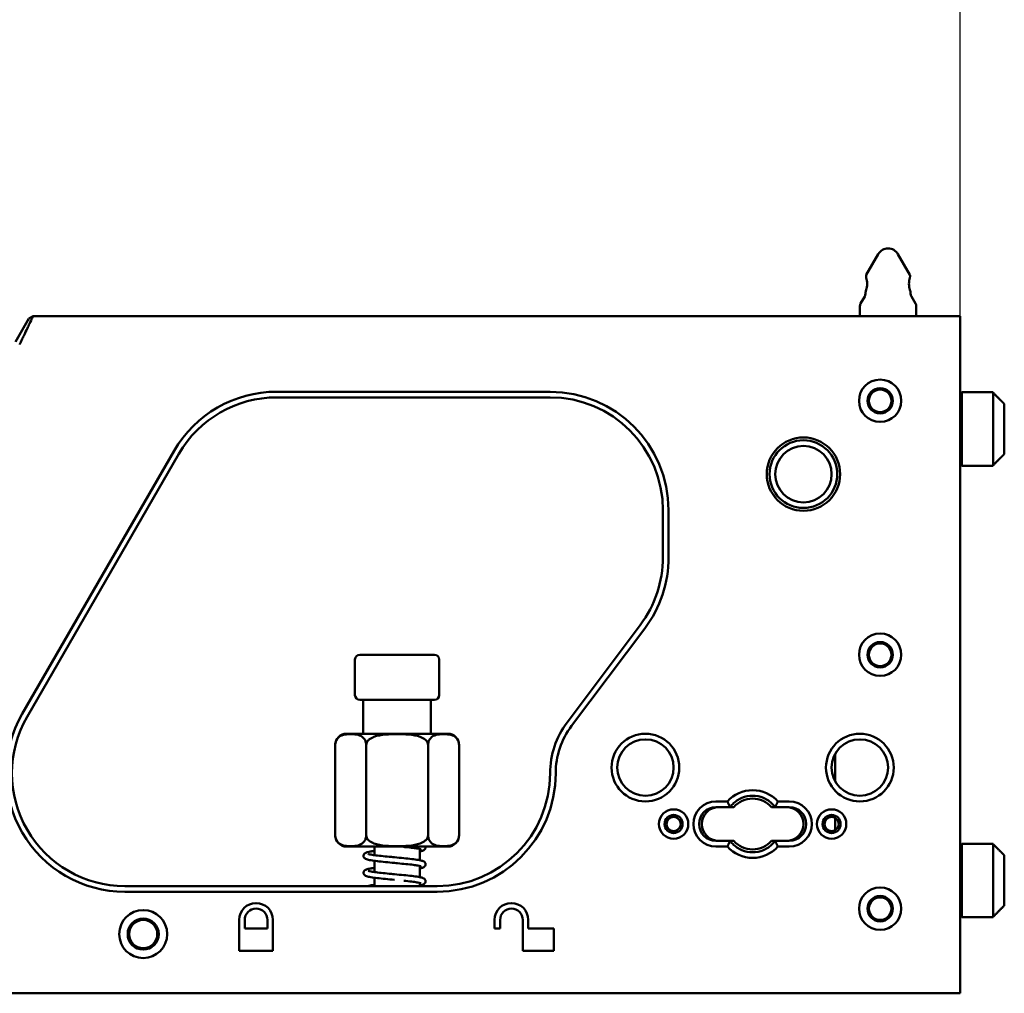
# Paper-space layout 'Sheet_1' of a CAD drawing. Header units: millimetres. Extents: x 1 to 117, y 1 to 117.
# Tile 61 of 73: x 72.27 to 79.14, y 58.72 to 65.51. Entities that reach past the tile are written whole.
import ezdxf

# ---------------------------------------------------------------- set-up
doc = ezdxf.new("R2010")
doc.units = ezdxf.units.MM
doc.layers.add('Dimension (ISO)', color=7, linetype='Continuous', lineweight=25)
doc.layers.add('Visible (ISO)', color=7, linetype='Continuous', lineweight=50)
doc.styles.add('Note Text (ANSI)', font='tahoma.ttf')
doc.dimstyles.new('Default (ISO)', dxfattribs={"dimtxt": 0.511811, "dimasz": 0.098425, "dimexe": 0.125, "dimexo": 0, "dimgap": 0.03, "dimtad": 1, "dimlfac": 25.4, "dimrnd": 1e-08, "dimzin": 0, "dimdsep": 46, "dimtxsty": 'Note Text (ANSI)', "dimcen": 0.09, "dimdle": 0.393701, "dimclrd": 256, "dimclre": 256, "dimclrt": 256, "dimazin": 0, "dimtfac": 0.269631, "dimtmove": 0, "dimatfit": 3, "dimfxl": 1, "dimtolj": 1, "dimtzin": 0, "dimlwd": -1, "dimlwe": -1, "dimarcsym": 0})

# ---------------------------------------------------------------- blocks, each defined once
blk = doc.blocks.new('*D10')
at = {"layer": 'Defpoints', "color": 0, "transparency": 16777216}
for p in [(78.8366, 71.3977), (39.4822, 63.2481), (78.8366, 63.2481)]:
    blk.add_point(p, dxfattribs=at)
at = {"layer": 'Dimension (ISO)', "transparency": 16777216}
for p, q in [((39.4822, 63.2481), (39.4822, 71.5227)), ((78.8366, 63.2481), (78.8366, 71.5227)), ((39.5807, 71.3977), (78.7381, 71.3977))]:
    blk.add_line(p, q, dxfattribs=at)
for points in [[(39.5807, 71.4141), (39.5807, 71.3813), (39.4822, 71.3977)], [(78.7381, 71.4141), (78.7381, 71.3813), (78.8366, 71.3977)]]:
    blk.add_solid(points, dxfattribs=at)
at = {"layer": 'Dimension (ISO)', "transparency": 16777216, "insert": (55.4054, 72.0973), "char_height": 0.511811, "attachment_point": 1, "style": 'Note Text (ANSI)'}
blk.add_mtext('\\A1;999.60 mm [999.600 in]', dxfattribs=at)
blk = doc.blocks.new('*D11')
at = {"layer": 'Defpoints', "color": 0, "transparency": 16777216}
for p in [(78.8366, 67.6772), (69.0022, 65.374), (78.8366, 63.2481)]:
    blk.add_point(p, dxfattribs=at)
at = {"layer": 'Dimension (ISO)', "transparency": 16777216}
for p, q in [((69.0022, 65.374), (69.0022, 67.8022)), ((78.8366, 63.2481), (78.8366, 67.8022)), ((69.1007, 67.6772), (78.7381, 67.6772))]:
    blk.add_line(p, q, dxfattribs=at)
for points in [[(69.1007, 67.6936), (69.1007, 67.6608), (69.0022, 67.6772)], [(78.7381, 67.6936), (78.7381, 67.6608), (78.8366, 67.6772)]]:
    blk.add_solid(points, dxfattribs=at)
at = {"layer": 'Dimension (ISO)', "transparency": 16777216, "insert": (70.1726, 68.3768), "char_height": 0.511811, "attachment_point": 1, "style": 'Note Text (ANSI)'}
blk.add_mtext('\\A1;249.79 mm [249.792 in]', dxfattribs=at)

psp = doc.layouts.new('Sheet_1')

# ---------------------------------------------------------------- linework, layer by layer
at = {"layer": 'Visible (ISO)'}
for p, q in [((78.26443, 63.87804), (78.18041, 63.73252)), ((78.40081, 63.87804), (78.48482, 63.73252)), ((78.16986, 63.58276), (78.14104, 63.53284)), ((78.17514, 63.60245), (78.17514, 63.61158)), ((78.4901, 63.60245), (78.4901, 63.61158)), ((78.49537, 63.58276), (78.52419, 63.53284)), ((78.13577, 63.44497), (78.13577, 63.51316)), ((78.52947, 63.44497), (78.52947, 63.51316)), ((72.33853, 63.42793), (72.24456, 63.26516)), ((72.33852, 63.42792), (72.36793, 63.4449)), ((72.36805, 63.44497), (78.83656, 63.44497)), ((78.83656, 63.44497), (78.83656, 63.24811)), ((78.83656, 63.24811), (78.83656, 58.91741)), ((74.06684, 62.91751), (75.97444, 62.91751)), ((74.06684, 62.87814), (75.97444, 62.87814)), ((78.83656, 62.90166), (78.84837, 62.91347)), ((78.84837, 62.40166), (78.84837, 62.91347)), ((78.84837, 62.91347), (79.0649, 62.91347)), ((79.0649, 62.91347), (79.0649, 62.91176)), ((79.0649, 62.91176), (79.0649, 62.40337)), ((79.14364, 62.83225), (79.14364, 62.48288)), ((73.35083, 62.50412), (72.29154, 60.66937)), ((72.32564, 60.64969), (73.38493, 62.48444)), ((78.83656, 62.41347), (78.84837, 62.40166)), ((78.84837, 62.40166), (79.0649, 62.40166)), ((79.0649, 62.40337), (79.0649, 62.40166)), ((76.76184, 62.09073), (76.76184, 61.76316)), ((76.80121, 62.09073), (76.80121, 61.76316)), ((76.60381, 61.28999), (76.09296, 60.61049)), ((76.12442, 60.58683), (76.63528, 61.26633)), ((75.16817, 61.08276), (74.64667, 61.08276)), ((74.61321, 60.80126), (74.61321, 61.0493)), ((75.20164, 60.80126), (75.20164, 61.0493)), ((74.64667, 60.7678), (75.16817, 60.7678)), ((74.6712, 60.7678), (74.6712, 60.53158)), ((75.14364, 60.7678), (75.14364, 60.53158)), ((74.55429, 60.53158), (75.26056, 60.53158)), ((74.47555, 60.45284), (74.47555, 59.82292)), ((74.69148, 60.45284), (74.69148, 59.82292)), ((75.12336, 60.45284), (75.12336, 59.82292)), ((75.3393, 60.45284), (75.3393, 59.82292)), ((77.96254, 60.38886), (77.96254, 60.20186)), ((77.21167, 60.05914), (77.13183, 60.05914)), ((77.64364, 60.05914), (77.56381, 60.05914)), ((77.23026, 60.01977), (77.13183, 60.01977)), ((77.25569, 60.01977), (77.23026, 60.01977)), ((77.54522, 60.01977), (77.51979, 60.01977)), ((77.64364, 60.01977), (77.54522, 60.01977)), ((77.54522, 60.01977), (77.54522, 60.01977)), ((77.96254, 59.94483), (77.96254, 59.85849)), ((77.13183, 59.78355), (77.23025, 59.78355)), ((77.23026, 59.78355), (77.23025, 59.78355)), ((77.23026, 59.78355), (77.25569, 59.78355)), ((77.51979, 59.78355), (77.54522, 59.78355)), ((77.54522, 59.78355), (77.64364, 59.78355)), ((75.26056, 59.74418), (74.55429, 59.74418)), ((74.74994, 59.74418), (74.74994, 59.6842)), ((75.0649, 59.72701), (75.0649, 59.64902)), ((77.13183, 59.74418), (77.21167, 59.74418)), ((77.5638, 59.74418), (77.64364, 59.74418)), ((78.83656, 59.75205), (78.84837, 59.76386)), ((78.84837, 59.25205), (78.84837, 59.76386)), ((78.84837, 59.76386), (79.0649, 59.76386)), ((79.0649, 59.76386), (79.0649, 59.76215)), ((79.0649, 59.76215), (79.0649, 59.25376)), ((74.74994, 59.64466), (74.74994, 59.56609)), ((79.14364, 59.68264), (79.14364, 59.33327)), ((75.0649, 59.6089), (75.0649, 59.53091)), ((74.74994, 59.52655), (74.74994, 59.46859)), ((75.0649, 59.49079), (75.0649, 59.46859)), ((75.18703, 59.46859), (73.00755, 59.46859)), ((75.18703, 59.42922), (73.00755, 59.42922)), ((73.80506, 59.01583), (73.80506, 59.23237)), ((73.84443, 59.23237), (73.84443, 59.17331)), ((74.00191, 59.17331), (74.00191, 59.23237)), ((74.04128, 59.23237), (74.04128, 59.01583)), ((75.58656, 59.17331), (75.58656, 59.23237)), ((75.62593, 59.23237), (75.62593, 59.17331)), ((75.78341, 59.01583), (75.78341, 59.23237)), ((75.82278, 59.23237), (75.82278, 59.17331)), ((78.83656, 59.26386), (78.84837, 59.25205)), ((78.84837, 59.25205), (79.0649, 59.25205)), ((79.0649, 59.25376), (79.0649, 59.25205)), ((73.84443, 59.17331), (74.00191, 59.17331)), ((75.62593, 59.17331), (75.58656, 59.17331)), ((75.82278, 59.17331), (75.99994, 59.17331)), ((75.99994, 59.17331), (75.99994, 59.01583)), ((74.04128, 59.01583), (73.80506, 59.01583)), ((75.99994, 59.01583), (75.78341, 59.01583)), ((78.83656, 58.91741), (78.83656, 58.72056)), ((78.83656, 58.72056), (39.48222, 58.72056))]:
    psp.add_line(p, q, dxfattribs=at)
for centre, radius in [((78.2775, 62.85441), 0.14764), ((78.2775, 62.85441), 0.08858), ((78.2775, 62.85441), 0.07874), ((77.74207, 62.3426), 0.25591), ((77.74207, 62.3426), 0.23622), ((77.74207, 62.3426), 0.19685), ((78.2775, 61.08276), 0.14764), ((78.2775, 61.08276), 0.08858), ((78.2775, 61.08276), 0.07874), ((76.63971, 60.29536), 0.23622), ((78.13577, 60.29536), 0.23622), ((76.63971, 60.29536), 0.19685), ((78.13577, 60.29536), 0.19685), ((76.83656, 59.90166), 0.10236), ((77.93892, 59.90166), 0.10236), ((76.83656, 59.90166), 0.06299), ((76.83656, 59.90166), 0.04921), ((77.93892, 59.90166), 0.06299), ((77.93892, 59.90166), 0.04921), ((78.2775, 59.31111), 0.14764), ((78.2775, 59.31111), 0.08858), ((78.2775, 59.31111), 0.07874), ((73.13577, 59.13394), 0.16732), ((73.13577, 59.13394), 0.10827), ((73.13577, 59.13394), 0.09843)]:
    psp.add_circle(centre, radius, dxfattribs=at)
for centre, radius, start, end in [((78.33262, 63.83867), 0.07874, 30, 150), ((78.21451, 63.71283), 0.03937, 150, 154.646413), ((78.45073, 63.71283), 0.03937, 25.353587, 30), ((78.13577, 63.60245), 0.03937, 330, 0), ((78.52947, 63.60245), 0.03937, 180, 210), ((78.17514, 63.51316), 0.03937, 150, 180), ((78.4901, 63.51316), 0.03937, 0, 30), ((74.06684, 62.09073), 0.82677, 90, 149.999999), ((74.06684, 62.09073), 0.7874, 89.999999, 150), ((75.97444, 62.09073), 0.82677, 0, 89.999999), ((75.97444, 62.09073), 0.7874, 0, 90), ((75.97444, 61.76316), 0.7874, 323.063864, 0), ((75.97444, 61.76316), 0.82677, 323.063865, 0), ((74.64667, 61.0493), 0.03346, 90, 180), ((75.16817, 61.0493), 0.03346, 0, 90), ((74.64667, 60.80126), 0.03346, 180, 270), ((75.16817, 60.80126), 0.03346, 270, 0), ((73.00755, 60.25599), 0.82677, 150, 270.000001), ((73.00755, 60.25599), 0.7874, 149.999999, 270), ((76.56499, 60.25561), 0.59055, 143.063862, 179.983076), ((74.55429, 60.45284), 0.07874, 90, 180), ((75.26056, 60.45284), 0.07874, 0, 90), ((76.56499, 60.25561), 0.55118, 143.063864, 179.984223), ((75.18703, 60.25599), 0.7874, 270.000006, 359.984232), ((75.18703, 60.25599), 0.82677, 270.000022, 359.984232), ((77.38774, 59.90166), 0.23622, 41.810418, 138.189582), ((77.13183, 59.90166), 0.15748, 90.00009, 269.999738), ((77.38774, 59.90166), 0.17717, 41.810315, 138.189685), ((77.64364, 59.90166), 0.15748, 270.00009, 89.999738), ((77.13183, 59.90166), 0.11811, 90, 270), ((77.15152, 59.90166), 0.11811, 90, 270), ((77.62396, 59.90166), 0.11811, 270, 90), ((77.64364, 59.90166), 0.11811, 270, 90), ((74.55429, 59.82292), 0.07874, 180, 270), ((75.26056, 59.82292), 0.07874, 270, 0), ((77.38774, 59.90166), 0.17717, 221.810315, 318.189685), ((77.38773, 59.90166), 0.23622, 221.810418, 318.189582), ((73.92317, 59.23237), 0.11811, 0, 180), ((73.92317, 59.23237), 0.07874, 0, 180), ((75.70467, 59.23237), 0.11811, 0, 180), ((75.70467, 59.23237), 0.07874, 0, 180)]:
    psp.add_arc(centre, radius, start, end, dxfattribs=at)
for points, knots in [([(78.17514, 63.61158), (78.17514, 63.61158), (78.17572, 63.61309), (78.17784, 63.61914), (78.17935, 63.62368), (78.18221, 63.63408), (78.18376, 63.64067), (78.18599, 63.6552), (78.18663, 63.66314), (78.18663, 63.67064), (78.18663, 63.67813), (78.18599, 63.68608), (78.18376, 63.7006), (78.18221, 63.70719), (78.18074, 63.71254), (78.18069, 63.71269), (78.18065, 63.71283)], [0.68535807, 0.68535807, 0.68535807, 0.68535807, 0.74244937, 0.74244937, 0.79954067, 0.79954067, 0.85667572, 0.85667572, 0.91381077, 0.91381077, 0.91381077, 0.97094581, 0.97094581, 1.02808086, 1.02808086, 1.02969073, 1.02969073, 1.02969073, 1.02969073]), ([(78.17893, 63.72969), (78.17893, 63.72969), (78.17892, 63.72962), (78.1789, 63.72928), (78.17887, 63.72891), (78.17878, 63.72732), (78.17872, 63.72561), (78.17903, 63.72054), (78.1795, 63.71698), (78.18065, 63.71283)], [-1.15325342, -1.15325342, -1.15325342, -1.15325342, -1.14054925, -1.14054925, -1.1210825, -1.1210825, -1.08095626, -1.08095626, -1.03278992, -1.03278992, -1.03278992, -1.03278992]), ([(78.48458, 63.71283), (78.48454, 63.71269), (78.4845, 63.71254), (78.48303, 63.70719), (78.48148, 63.7006), (78.47925, 63.68608), (78.47861, 63.67813), (78.47861, 63.67064), (78.47861, 63.66314), (78.47925, 63.6552), (78.48148, 63.64067), (78.48303, 63.63408), (78.48589, 63.62368), (78.4874, 63.61914), (78.48951, 63.61309), (78.4901, 63.61158), (78.4901, 63.61158)], [-0.11587996, -0.11587996, -0.11587996, -0.11587996, -0.1142701, -0.1142701, -0.05713505, -0.05713505, 0, 0, 0, 0.05713505, 0.05713505, 0.1142701, 0.1142701, 0.17136139, 0.17136139, 0.22845269, 0.22845269, 0.22845269, 0.22845269]), ([(78.48458, 63.71283), (78.48511, 63.71474), (78.4855, 63.71654), (78.48644, 63.7221), (78.4865, 63.72511), (78.48643, 63.72804), (78.48638, 63.72874), (78.48633, 63.72945), (78.48631, 63.72961), (78.48631, 63.72968), (78.48631, 63.72969), (78.48631, 63.72969)], [-0.23395654, -0.23395654, -0.23395654, -0.23395654, -0.212408, -0.212408, -0.16166786, -0.16166786, -0.13650852, -0.13650852, -0.12086792, -0.12086792, -0.11671569, -0.11671569, -0.11671569, -0.11671569]), ([(72.36805, 63.44497), (72.36781, 63.44497), (72.36728, 63.44383), (72.36517, 63.43919), (72.36356, 63.43562), (72.35689, 63.42136), (72.35009, 63.4074), (72.33761, 63.38115), (72.33291, 63.3712), (72.32004, 63.3442), (72.31144, 63.32638), (72.29788, 63.29825), (72.29318, 63.28849), (72.28608, 63.2736), (72.28369, 63.26856), (72.2801, 63.26095), (72.2789, 63.2584), (72.27709, 63.25456), (72.27649, 63.25327), (72.27559, 63.25134), (72.27529, 63.2507), (72.27484, 63.24973), (72.27469, 63.24941), (72.27446, 63.24892), (72.27439, 63.24876), (72.27427, 63.24852), (72.27424, 63.24844), (72.27418, 63.24832), (72.27416, 63.24828), (72.27411, 63.24817), (72.27409, 63.24812), (72.27409, 63.24811)], [0.000001, 0.000001, 0.000001, 0.000001, 0.09333386, 0.09333386, 0.19123357, 0.19123357, 0.39027973, 0.39027973, 0.49620213, 0.49620213, 0.65999743, 0.65999743, 0.74435524, 0.74435524, 0.78718788, 0.78718788, 0.80878142, 0.80878142, 0.81962497, 0.81962497, 0.82505882, 0.82505882, 0.82777881, 0.82777881, 0.82913958, 0.82913958, 0.82982016, 0.82982016, 0.8301605, 0.8301605, 0.83069844, 0.83069844, 0.83069844, 0.83069844]), ([(74.69148, 60.45284), (74.69148, 60.45878), (74.69062, 60.4657), (74.68764, 60.47805), (74.68464, 60.48517), (74.67692, 60.49847), (74.6702, 60.50542), (74.65225, 60.51897), (74.63848, 60.5233), (74.61055, 60.52818), (74.5964, 60.52876), (74.58351, 60.52876), (74.57063, 60.52876), (74.55648, 60.52818), (74.52855, 60.5233), (74.51477, 60.51897), (74.49683, 60.50542), (74.49011, 60.49847), (74.48239, 60.48517), (74.47938, 60.47805), (74.4764, 60.4657), (74.47555, 60.45878), (74.47555, 60.45284)], [1.7796165, 1.7796165, 1.7796165, 1.7796165, 1.8248814, 1.8248814, 1.8841011, 1.8841011, 1.9801263, 1.9801263, 2.1764742, 2.1764742, 2.372822, 2.372822, 2.372822, 2.5691699, 2.5691699, 2.7655178, 2.7655178, 2.861543, 2.861543, 2.9207627, 2.9207627, 2.9660275, 2.9660275, 2.9660275, 2.9660275]), ([(75.12336, 60.45284), (75.12336, 60.45878), (75.12164, 60.4657), (75.11568, 60.47805), (75.10967, 60.48517), (75.09423, 60.49847), (75.0808, 60.50542), (75.0449, 60.51897), (75.01735, 60.5233), (74.9615, 60.52818), (74.93319, 60.52876), (74.90742, 60.52876), (74.88165, 60.52876), (74.85335, 60.52818), (74.79749, 60.5233), (74.76994, 60.51897), (74.73405, 60.50542), (74.72062, 60.49847), (74.70518, 60.48517), (74.69916, 60.47805), (74.6932, 60.4657), (74.69148, 60.45878), (74.69148, 60.45284)], [1.7796165, 1.7796165, 1.7796165, 1.7796165, 1.8248814, 1.8248814, 1.8841011, 1.8841011, 1.9801263, 1.9801263, 2.1764742, 2.1764742, 2.372822, 2.372822, 2.372822, 2.5691699, 2.5691699, 2.7655178, 2.7655178, 2.861543, 2.861543, 2.9207627, 2.9207627, 2.9660275, 2.9660275, 2.9660275, 2.9660275]), ([(75.3393, 60.45284), (75.3393, 60.45878), (75.33844, 60.4657), (75.33546, 60.47805), (75.33245, 60.48517), (75.32473, 60.49847), (75.31802, 60.50542), (75.30007, 60.51897), (75.28629, 60.5233), (75.25837, 60.52818), (75.24421, 60.52876), (75.23133, 60.52876), (75.21845, 60.52876), (75.20429, 60.52818), (75.17636, 60.5233), (75.16259, 60.51897), (75.14464, 60.50542), (75.13793, 60.49847), (75.13021, 60.48517), (75.1272, 60.47805), (75.12422, 60.4657), (75.12336, 60.45878), (75.12336, 60.45284)], [1.7796165, 1.7796165, 1.7796165, 1.7796165, 1.8248814, 1.8248814, 1.8841011, 1.8841011, 1.9801263, 1.9801263, 2.1764742, 2.1764742, 2.372822, 2.372822, 2.372822, 2.5691699, 2.5691699, 2.7655178, 2.7655178, 2.861543, 2.861543, 2.9207627, 2.9207627, 2.9660275, 2.9660275, 2.9660275, 2.9660275]), ([(77.54522, 60.01977), (77.53951, 60.02733), (77.53338, 60.03441), (77.50946, 60.05833), (77.48732, 60.07348), (77.43882, 60.09357), (77.41246, 60.09851), (77.36302, 60.09851), (77.33666, 60.09357), (77.28816, 60.07348), (77.26602, 60.05833), (77.2421, 60.03441), (77.23597, 60.02733), (77.23026, 60.01977)], [0.30722098, 0.30722098, 0.30722098, 0.30722098, 0.37668136, 0.37668136, 0.56502363, 0.56502363, 0.7533659, 0.7533659, 0.94171039, 0.94171039, 1.13005488, 1.13005488, 1.19952199, 1.19952199, 1.19952199, 1.19952199]), ([(74.47555, 59.82292), (74.47555, 59.81698), (74.4764, 59.81006), (74.47938, 59.79771), (74.48239, 59.79058), (74.49011, 59.77729), (74.49683, 59.77034), (74.51477, 59.75679), (74.52855, 59.75246), (74.55648, 59.74758), (74.57063, 59.747), (74.5964, 59.747), (74.61055, 59.74758), (74.63848, 59.75246), (74.65225, 59.75679), (74.6702, 59.77034), (74.67692, 59.77729), (74.68464, 59.79058), (74.68764, 59.79771), (74.69062, 59.81006), (74.69148, 59.81698), (74.69148, 59.82292)], [-1.7796165, -1.7796165, -1.7796165, -1.7796165, -1.7343517, -1.7343517, -1.6751319, -1.6751319, -1.5791067, -1.5791067, -1.3827589, -1.3827589, -1.186411, -1.186411, -0.9900632, -0.9900632, -0.7937153, -0.7937153, -0.6976901, -0.6976901, -0.6384704, -0.6384704, -0.5932055, -0.5932055, -0.5932055, -0.5932055]), ([(74.69148, 59.82292), (74.69148, 59.81698), (74.6932, 59.81006), (74.69916, 59.79771), (74.70518, 59.79058), (74.72062, 59.77729), (74.73405, 59.77034), (74.76994, 59.75679), (74.79749, 59.75246), (74.85335, 59.74758), (74.88165, 59.747), (74.93319, 59.747), (74.9615, 59.74758), (75.01735, 59.75246), (75.0449, 59.75679), (75.0808, 59.77034), (75.09423, 59.77729), (75.10967, 59.79058), (75.11568, 59.79771), (75.12164, 59.81006), (75.12336, 59.81698), (75.12336, 59.82292)], [-1.7796165, -1.7796165, -1.7796165, -1.7796165, -1.7343517, -1.7343517, -1.6751319, -1.6751319, -1.5791067, -1.5791067, -1.3827589, -1.3827589, -1.186411, -1.186411, -0.9900632, -0.9900632, -0.7937153, -0.7937153, -0.6976901, -0.6976901, -0.6384704, -0.6384704, -0.5932055, -0.5932055, -0.5932055, -0.5932055]), ([(75.12336, 59.82292), (75.12336, 59.81698), (75.12422, 59.81006), (75.1272, 59.79771), (75.13021, 59.79058), (75.13793, 59.77729), (75.14464, 59.77034), (75.16259, 59.75679), (75.17636, 59.75246), (75.20429, 59.74758), (75.21845, 59.747), (75.24421, 59.747), (75.25837, 59.74758), (75.28629, 59.75246), (75.30007, 59.75679), (75.31802, 59.77034), (75.32473, 59.77729), (75.33245, 59.79058), (75.33546, 59.79771), (75.33844, 59.81006), (75.3393, 59.81698), (75.3393, 59.82292)], [-1.7796165, -1.7796165, -1.7796165, -1.7796165, -1.7343517, -1.7343517, -1.6751319, -1.6751319, -1.5791067, -1.5791067, -1.3827589, -1.3827589, -1.186411, -1.186411, -0.9900632, -0.9900632, -0.7937153, -0.7937153, -0.6976901, -0.6976901, -0.6384704, -0.6384704, -0.5932055, -0.5932055, -0.5932055, -0.5932055]), ([(77.23025, 59.78355), (77.23597, 59.77599), (77.2421, 59.76891), (77.26602, 59.74499), (77.28815, 59.72984), (77.33665, 59.70975), (77.36302, 59.70481), (77.41245, 59.70481), (77.43882, 59.70975), (77.48732, 59.72984), (77.50945, 59.74499), (77.53338, 59.76891), (77.53951, 59.77599), (77.54522, 59.78355)], [1.81396759, 1.81396759, 1.81396759, 1.81396759, 1.88342798, 1.88342798, 2.07177025, 2.07177025, 2.26011251, 2.26011251, 2.44845701, 2.44845701, 2.6368015, 2.6368015, 2.7062686, 2.7062686, 2.7062686, 2.7062686]), ([(74.88963, 59.62999), (74.86813, 59.63213), (74.84632, 59.63433), (74.80591, 59.63848), (74.7868, 59.64042), (74.75266, 59.64419), (74.73728, 59.64625), (74.71163, 59.65067), (74.70149, 59.65291), (74.68861, 59.65759), (74.68397, 59.65909), (74.67776, 59.66598), (74.67666, 59.66745), (74.67501, 59.67048), (74.67437, 59.672), (74.67312, 59.67637), (74.67289, 59.6795), (74.67372, 59.68524), (74.6747, 59.68788), (74.67724, 59.6923), (74.67881, 59.6941), (74.68204, 59.69708), (74.6837, 59.69819), (74.68793, 59.70063), (74.69032, 59.70159), (74.69977, 59.70497), (74.70837, 59.70698), (74.72692, 59.71046), (74.73562, 59.71186), (74.74679, 59.71345), (74.74835, 59.71367), (74.74994, 59.71389)], [0, 0, 0, 0, 0.1646506, 0.1646506, 0.3257264, 0.3257264, 0.4889686, 0.4889686, 0.6595117, 0.6595117, 0.7626563, 0.7626563, 0.7846547, 0.7846547, 0.8020341, 0.8020341, 0.8318636, 0.8318636, 0.8597085, 0.8597085, 0.8881232, 0.8881232, 0.9211431, 0.9211431, 0.9782619, 0.9782619, 1.1311398, 1.1311398, 1.236113, 1.236113, 1.2528316, 1.2528316, 1.2528316, 1.2528316]), ([(75.07444, 59.72412), (75.07444, 59.72412), (75.0742, 59.72424), (75.07292, 59.72475), (75.07127, 59.72532), (75.06514, 59.72703), (75.05934, 59.72834), (75.04321, 59.73136), (75.03175, 59.73312), (75.00416, 59.73675), (74.98726, 59.73859), (74.96452, 59.7408), (74.9597, 59.74126), (74.95481, 59.74174)], [0.88824389, 0.88824389, 0.88824389, 0.88824389, 0.91356439, 0.91356439, 0.97156889, 0.97156889, 1.07633459, 1.07633459, 1.21146849, 1.21146849, 1.36305985, 1.36305985, 1.40272044, 1.40272044, 1.40272044, 1.40272044]), ([(75.10539, 59.74418), (75.10614, 59.74148), (75.10636, 59.73848), (75.10561, 59.7329), (75.10468, 59.73029), (75.10228, 59.72592), (75.10079, 59.72412), (75.09753, 59.72093), (75.09574, 59.71969), (75.09092, 59.71681), (75.08802, 59.71565), (75.07929, 59.71261), (75.07278, 59.71099), (75.0649, 59.7094)], [0.80292196, 0.80292196, 0.80292196, 0.80292196, 0.83144578, 0.83144578, 0.85942915, 0.85942915, 0.88826778, 0.88826778, 0.92472108, 0.92472108, 0.99141742, 0.99141742, 1.1073762, 1.1073762, 1.1073762, 1.1073762]), ([(74.70538, 59.69328), (74.70538, 59.69328), (74.70558, 59.69318), (74.7068, 59.69267), (74.70854, 59.69205), (74.71473, 59.6903), (74.72032, 59.68904), (74.73606, 59.68614), (74.74733, 59.68445), (74.77464, 59.68112), (74.79153, 59.67941), (74.82771, 59.67562), (74.84753, 59.67359), (74.87485, 59.67084), (74.88224, 59.6701), (74.88963, 59.66936)], [0.89072514, 0.89072514, 0.89072514, 0.89072514, 0.91569639, 0.91569639, 0.97618162, 0.97618162, 1.07695419, 1.07695419, 1.21044116, 1.21044116, 1.36121848, 1.36121848, 1.51538653, 1.51538653, 1.57197791, 1.57197791, 1.57197791, 1.57197791]), ([(74.88963, 59.66936), (74.91106, 59.66723), (74.9328, 59.6651), (74.97305, 59.66127), (74.99213, 59.65944), (75.02653, 59.65535), (75.0421, 59.65314), (75.06763, 59.64866), (75.07763, 59.64645), (75.08765, 59.64303), (75.08976, 59.64222), (75.0937, 59.64027), (75.09548, 59.63926), (75.09942, 59.63618), (75.10173, 59.63387), (75.10424, 59.62933), (75.1049, 59.62779), (75.10614, 59.62344), (75.10637, 59.62041), (75.10561, 59.61479), (75.10468, 59.61218), (75.10228, 59.60781), (75.10079, 59.60601), (75.09753, 59.60282), (75.09574, 59.60158), (75.09092, 59.5987), (75.08802, 59.59754), (75.07929, 59.5945), (75.07278, 59.59288), (75.0649, 59.59129)], [0, 0, 0, 0, 0.1640626, 0.1640626, 0.3242971, 0.3242971, 0.489845, 0.489845, 0.6581696, 0.6581696, 0.7081465, 0.7081465, 0.7456969, 0.7456969, 0.7854176, 0.7854176, 0.8025534, 0.8025534, 0.8314458, 0.8314458, 0.8594292, 0.8594292, 0.8882678, 0.8882678, 0.9247211, 0.9247211, 0.9914174, 0.9914174, 1.1073762, 1.1073762, 1.1073762, 1.1073762]), ([(75.07444, 59.60601), (75.07444, 59.60601), (75.0742, 59.60613), (75.07292, 59.60664), (75.07127, 59.60721), (75.06514, 59.60892), (75.05934, 59.61023), (75.04321, 59.61325), (75.03175, 59.61501), (75.00416, 59.61864), (74.98726, 59.62048), (74.95081, 59.62402), (74.93082, 59.62592), (74.90372, 59.6286), (74.89667, 59.62929), (74.88963, 59.62999)], [0.88824389, 0.88824389, 0.88824389, 0.88824389, 0.91356439, 0.91356439, 0.97156889, 0.97156889, 1.07633459, 1.07633459, 1.21146849, 1.21146849, 1.36305985, 1.36305985, 1.51804848, 1.51804848, 1.57196055, 1.57196055, 1.57196055, 1.57196055]), ([(74.88963, 59.51188), (74.86813, 59.51402), (74.84632, 59.51622), (74.80591, 59.52037), (74.7868, 59.52231), (74.75266, 59.52608), (74.73728, 59.52814), (74.71163, 59.53256), (74.70149, 59.5348), (74.68861, 59.53948), (74.68397, 59.54098), (74.67776, 59.54787), (74.67666, 59.54934), (74.67501, 59.55237), (74.67437, 59.55389), (74.67312, 59.55826), (74.67289, 59.56139), (74.67372, 59.56713), (74.6747, 59.56977), (74.67724, 59.57419), (74.67881, 59.57599), (74.68204, 59.57897), (74.6837, 59.58008), (74.68793, 59.58252), (74.69032, 59.58348), (74.69977, 59.58686), (74.70837, 59.58887), (74.72692, 59.59235), (74.73562, 59.59375), (74.74679, 59.59534), (74.74835, 59.59556), (74.74994, 59.59578)], [0, 0, 0, 0, 0.1646506, 0.1646506, 0.3257264, 0.3257264, 0.4889686, 0.4889686, 0.6595117, 0.6595117, 0.7626563, 0.7626563, 0.7846547, 0.7846547, 0.8020341, 0.8020341, 0.8318636, 0.8318636, 0.8597085, 0.8597085, 0.8881232, 0.8881232, 0.9211431, 0.9211431, 0.9782619, 0.9782619, 1.1311398, 1.1311398, 1.236113, 1.236113, 1.2528316, 1.2528316, 1.2528316, 1.2528316]), ([(74.70538, 59.57517), (74.70538, 59.57517), (74.70558, 59.57507), (74.7068, 59.57456), (74.70854, 59.57394), (74.71473, 59.57219), (74.72032, 59.57093), (74.73606, 59.56803), (74.74733, 59.56634), (74.77464, 59.56301), (74.79153, 59.5613), (74.82771, 59.55751), (74.84753, 59.55548), (74.87485, 59.55273), (74.88224, 59.55199), (74.88963, 59.55125)], [0.89072514, 0.89072514, 0.89072514, 0.89072514, 0.91569639, 0.91569639, 0.97618162, 0.97618162, 1.07695419, 1.07695419, 1.21044116, 1.21044116, 1.36121848, 1.36121848, 1.51538653, 1.51538653, 1.57197791, 1.57197791, 1.57197791, 1.57197791]), ([(74.88963, 59.55125), (74.91106, 59.54912), (74.9328, 59.54699), (74.97305, 59.54316), (74.99213, 59.54133), (75.02653, 59.53724), (75.0421, 59.53503), (75.06763, 59.53055), (75.07763, 59.52834), (75.08765, 59.52492), (75.08976, 59.52411), (75.0937, 59.52216), (75.09548, 59.52115), (75.09942, 59.51807), (75.10173, 59.51576), (75.10424, 59.51122), (75.1049, 59.50968), (75.10614, 59.50533), (75.10637, 59.5023), (75.10561, 59.49668), (75.10468, 59.49407), (75.10228, 59.4897), (75.10079, 59.4879), (75.09753, 59.48471), (75.09574, 59.48347), (75.09092, 59.48059), (75.08802, 59.47943), (75.07929, 59.47639), (75.07278, 59.47477), (75.0649, 59.47318)], [0, 0, 0, 0, 0.1640626, 0.1640626, 0.3242971, 0.3242971, 0.489845, 0.489845, 0.6581696, 0.6581696, 0.7081465, 0.7081465, 0.7456969, 0.7456969, 0.7854176, 0.7854176, 0.8025534, 0.8025534, 0.8314458, 0.8314458, 0.8594292, 0.8594292, 0.8882678, 0.8882678, 0.9247211, 0.9247211, 0.9914174, 0.9914174, 1.1073762, 1.1073762, 1.1073762, 1.1073762]), ([(75.07444, 59.4879), (75.07444, 59.4879), (75.0742, 59.48802), (75.07292, 59.48853), (75.07127, 59.4891), (75.06514, 59.49081), (75.05934, 59.49212), (75.04321, 59.49514), (75.03175, 59.4969), (75.00416, 59.50053), (74.98726, 59.50237), (74.96452, 59.50458), (74.9597, 59.50504), (74.95481, 59.50551)], [0.88824389, 0.88824389, 0.88824389, 0.88824389, 0.91356439, 0.91356439, 0.97156889, 0.97156889, 1.07633459, 1.07633459, 1.21146849, 1.21146849, 1.36305985, 1.36305985, 1.40272044, 1.40272044, 1.40272044, 1.40272044]), ([(74.70029, 59.46859), (74.70569, 59.47006), (74.71202, 59.47144), (74.72692, 59.47424), (74.73562, 59.47564), (74.74679, 59.47723), (74.74835, 59.47745), (74.74994, 59.47767)], [1.02896583, 1.02896583, 1.02896583, 1.02896583, 1.13113981, 1.13113981, 1.23611296, 1.23611296, 1.25283157, 1.25283157, 1.25283157, 1.25283157])]:
    psp.add_open_spline(points, degree=3, knots=knots, dxfattribs=at)
for points, weights in [([(79.0649, 62.91176), (79.11157, 62.86478), (79.14364, 62.83225)], [1.02263543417, 1.04572677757, 1.03329585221]), ([(79.14364, 62.48288), (79.11157, 62.45035), (79.0649, 62.40337)], [1.03329623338, 1.04572702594, 1.02263553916]), ([(77.21167, 60.05914), (77.22096, 60.03836), (77.23026, 60.01977)], [0.999997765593, 0.999997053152, 0.999997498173]), ([(77.56381, 60.05914), (77.55451, 60.03836), (77.54522, 60.01977)], [0.999997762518, 0.999997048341, 0.9999974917]), ([(77.21167, 59.74418), (77.22096, 59.76496), (77.23025, 59.78355)], [0.99999776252, 0.999997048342, 0.9999974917]), ([(77.5638, 59.74418), (77.55451, 59.76496), (77.54522, 59.78355)], [0.999997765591, 0.99999705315, 0.999997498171]), ([(79.0649, 59.76215), (79.11157, 59.71517), (79.14364, 59.68264)], [1.02263543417, 1.04572677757, 1.03329585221]), ([(79.14364, 59.33327), (79.11157, 59.30074), (79.0649, 59.25376)], [1.03329623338, 1.04572702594, 1.02263553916])]:
    psp.add_rational_spline(points, weights, degree=2, dxfattribs=at)

# ---------------------------------------------------------------- dimensions: what is measured, and where the dimension line sits
at = {"layer": 'Dimension (ISO)'}
for base, p1, text, picture, middle in [((78.83656, 71.39772), (39.48222, 63.24811), '<> mm [999.600 in]', '*D10', (59.15939, 71.39772)), ((78.83656, 67.67722), (69.00223, 65.374), '<> mm [249.792 in]', '*D11', (73.91939, 67.67722))]:
    dim = psp.add_linear_dim(base=base, p1=p1, p2=(78.83656, 63.24811), angle=180, text=text, dimstyle='Default (ISO)', override={"dimgap": 0.03, "dimdec": 2, "dimlfac": 25.4, "dimpost": '', "dimtol": 0, "dimlim": 0, "dimtp": 0, "dimtm": 0, "dimtdec": 2, "dimtofl": 0, "dimatfit": 1}, dxfattribs=at)
    dim.commit()
    dim.dimension.update_dxf_attribs({"geometry": picture, "text_midpoint": middle, "dimtype": 160})

doc.saveas('drawing.dxf')
